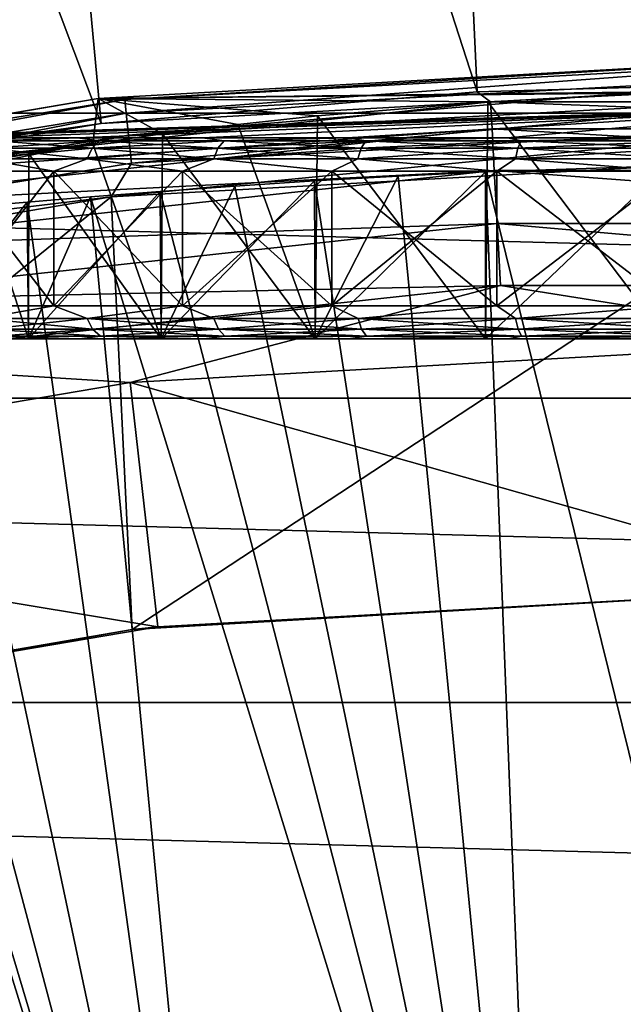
# Model space of a CAD drawing. Header units: metres. Extents: x -25 to 70, y -235 to 25.
# Tile 57 of 89: x -2.52 to -0.7, y 17.49 to 20.46. Entities that reach past the tile are written whole.
import ezdxf

# ---------------------------------------------------------------- set-up
doc = ezdxf.new("R2010")
doc.units = ezdxf.units.M
doc.layers.add('solid_10481012', color=7, linetype='CONTINUOUS')

msp = doc.modelspace()

# ---------------------------------------------------------------- linework, layer by layer
at = {"layer": 'solid_10481012'}
for points in [[(0, 20.276503, 145.241302), (0, 25.35), (-1.372493, 25.312817)], [(-1.136913, 20.244604, 145.241302), (-1.372493, 25.312817), (-2.740741, 25.201405)], [(-1.136913, 20.244604, 145.241302), (0, 20.276503, 145.241302), (-1.372493, 25.312817)], [(-2.270248, 20.149008, 145.241302), (-2.740741, 25.201405), (-4.101181, 25.01605)], [(-2.270248, 20.149008, 145.241302), (-1.136913, 20.244604, 145.241302), (-2.740741, 25.201405)], [(-3.39644, 19.990017, 145.241302), (-2.270248, 20.149008, 145.241302), (-4.101181, 25.01605)], [(-15.341186, 20.180944), (-14.226094, 20.981915), (15.341186, 20.180944)], [(-14.226094, 20.981915), (14.226094, 20.981915), (15.341186, 20.180944)], [(-2.27882, 20.225082, 146.860336), (0, 20.251656, 149.800003), (0, 20.353058, 146.860336)], [(-2.199249, 20.221762, 146.765198), (-2.27882, 20.225082, 146.860336), (0, 20.353058, 146.860336)], [(-2.199249, 20.221762, 146.765198), (0, 20.353058, 146.860336), (0, 20.341002, 146.765198)], [(-2.19476, 20.180487, 146.67865), (-2.199249, 20.221762, 146.765198), (0, 20.341002, 146.765198)], [(-2.19476, 20.180487, 146.67865), (0, 20.341002, 146.765198), (0, 20.299482, 146.67865)], [(-2.187545, 20.114143, 146.609634), (-2.19476, 20.180487, 146.67865), (0, 20.299482, 146.67865)], [(-2.187545, 20.114143, 146.609634), (0, 20.299482, 146.67865), (0, 20.232748, 146.609634)], [(-1.09599, 20.214354, 145.440598), (0, 20.276503, 145.241302), (-1.136913, 20.244604, 145.241302)], [(1.09599, 20.214354, 145.440598), (0, 20.276503, 145.241302), (-1.09599, 20.214354, 145.440598)], [(-2.27882, 20.225082, 146.860336), (-0.559879, 20.242239, 149.848587), (0, 20.251656, 149.800003)], [(-2.27882, 20.225082, 146.860336), (-4.528981, 19.842764, 146.860336), (-2.295636, 20.08816, 150.749451)], [(-4.372714, 19.86544, 146.765198), (-4.528981, 19.842764, 146.860336), (-2.27882, 20.225082, 146.860336)], [(-2.199249, 20.221762, 146.765198), (-4.372714, 19.86544, 146.765198), (-2.27882, 20.225082, 146.860336)], [(-4.363789, 19.824892, 146.67865), (-4.372714, 19.86544, 146.765198), (-2.199249, 20.221762, 146.765198)], [(-2.19476, 20.180487, 146.67865), (-4.363789, 19.824892, 146.67865), (-2.199249, 20.221762, 146.765198)], [(-2.27882, 20.225082, 146.860336), (-2.295636, 20.08816, 150.749451), (-2.084999, 20.11779, 150.556961)], [(-2.27882, 20.225082, 146.860336), (-1.104513, 20.214828, 149.993439), (-0.559879, 20.242239, 149.848587)], [(-2.27882, 20.225082, 146.860336), (-1.618328, 20.171955, 150.231583), (-1.104513, 20.214828, 149.993439)], [(-2.27882, 20.225082, 146.860336), (-1.858522, 20.145967, 150.38385), (-1.618328, 20.171955, 150.231583)], [(-2.27882, 20.225082, 146.860336), (-2.084999, 20.11779, 150.556961), (-1.858522, 20.145967, 150.38385)], [(-1.09599, 20.214354, 145.440598), (-1.136913, 20.244604, 145.241302), (-2.270248, 20.149008, 145.241302)], [(-2.178342, 20.029526, 146.565231), (-2.187545, 20.114143, 146.609634), (0, 20.232748, 146.609634)], [(-2.178342, 20.029526, 146.565231), (0, 20.232748, 146.609634), (0, 20.147633, 146.565231)], [(-0.56441, 19.5, 149.84938), (-0.559879, 20.242239, 149.848587), (-1.104513, 20.214828, 149.993439)], [(-1.09599, 20.214354, 145.440598), (-2.270248, 20.149008, 145.241302), (-3.275122, 19.97736, 145.440598)], [(-1.09599, 20.214354, 145.440598), (-3.275122, 19.97736, 145.440598), (-1.091582, 20.133047, 145.62558)], [(-3.056154, 20.105875, 153.050003), (-3.009724, 20.105875, 153.580688), (0, 20.200001, 153.050003)], [(-3.009724, 20.105875, 152.519302), (-3.056154, 20.105875, 153.050003), (0, 20.200001, 153.050003)], [(-3.009724, 20.105875, 153.580688), (-2.871845, 20.105875, 154.095261), (0, 20.200001, 153.050003)], [(-2.871845, 20.105875, 152.00473), (-3.009724, 20.105875, 152.519302), (0, 20.200001, 153.050003)], [(-2.871845, 20.105875, 154.095261), (-2.646707, 20.105875, 154.578079), (0, 20.200001, 153.050003)], [(-2.646707, 20.105875, 151.521927), (-2.871845, 20.105875, 152.00473), (0, 20.200001, 153.050003)], [(-2.646707, 20.105875, 154.578079), (-2.34115, 20.105875, 155.014465), (0, 20.200001, 153.050003)], [(-2.34115, 20.105875, 151.085541), (-2.646707, 20.105875, 151.521927), (0, 20.200001, 153.050003)], [(-2.34115, 20.105875, 155.014465), (-1.964458, 20.105875, 155.391144), (0, 20.200001, 153.050003)], [(-1.964458, 20.105875, 150.708847), (-2.34115, 20.105875, 151.085541), (0, 20.200001, 153.050003)], [(-1.964458, 20.105875, 155.391144), (-1.528077, 20.105875, 155.696701), (0, 20.200001, 153.050003)], [(-1.528077, 20.105875, 150.40329), (-1.964458, 20.105875, 150.708847), (0, 20.200001, 153.050003)], [(-1.111658, 19.5, 149.996033), (-1.104513, 20.214828, 149.993439), (-1.618328, 20.171955, 150.231583)], [(-1.528077, 20.105875, 155.696701), (-1.045266, 20.105875, 155.921844), (0, 20.200001, 153.050003)], [(-1.045266, 20.105875, 150.178162), (-1.528077, 20.105875, 150.40329), (0, 20.200001, 153.050003)], [(-0.56441, 19.5, 149.84938), (-1.104513, 20.214828, 149.993439), (-1.111658, 19.5, 149.996033)], [(-1.09599, 20.214354, 145.440598), (-1.091582, 20.133047, 145.62558), (1.091582, 20.133047, 145.62558)], [(1.09599, 20.214354, 145.440598), (-1.09599, 20.214354, 145.440598), (1.091582, 20.133047, 145.62558)], [(-1.045266, 20.105875, 155.921844), (-0.530696, 20.105875, 156.059723), (0, 20.200001, 153.050003)], [(-0.530696, 20.105875, 150.040283), (-1.045266, 20.105875, 150.178162), (0, 20.200001, 153.050003)], [(-16.41123, 19.320818), (-15.341186, 20.180944), (16.41123, 19.320818)], [(-15.341186, 20.180944), (15.341186, 20.180944), (16.41123, 19.320818)], [(-4.349443, 19.759718, 146.609634), (-4.363789, 19.824892, 146.67865), (-2.19476, 20.180487, 146.67865)], [(-2.187545, 20.114143, 146.609634), (-4.349443, 19.759718, 146.609634), (-2.19476, 20.180487, 146.67865)], [(-1.625066, 19.5, 150.235458), (-1.618328, 20.171955, 150.231583), (-1.858522, 20.145967, 150.38385)], [(-1.111658, 19.5, 149.996033), (-1.618328, 20.171955, 150.231583), (-1.625066, 19.5, 150.235458)], [(-3.275122, 19.97736, 145.440598), (-2.270248, 20.149008, 145.241302), (-3.39644, 19.990017, 145.241302)], [(-3.275122, 19.97736, 145.440598), (-3.261948, 19.897005, 145.62558), (-1.091582, 20.133047, 145.62558)], [(-1.091582, 20.133047, 145.62558), (-3.261948, 19.897005, 145.62558), (-1.084804, 20.008039, 145.784256)], [(0, 20.147633, 146.565231), (0, 20.053236, 146.550003), (-2.240177, 19.927715, 146.550003)], [(-2.178342, 20.029526, 146.565231), (0, 20.147633, 146.565231), (-2.240177, 19.927715, 146.550003)], [(-1.625066, 19.5, 150.235458), (-1.858522, 20.145967, 150.38385), (-2.084999, 20.11779, 150.556961)], [(-1.091582, 20.133047, 145.62558), (-1.084804, 20.008039, 145.784256), (1.084804, 20.008039, 145.784256)], [(1.091582, 20.133047, 145.62558), (-1.091582, 20.133047, 145.62558), (1.084804, 20.008039, 145.784256)], [(-4.331145, 19.676592, 146.565231), (-4.349443, 19.759718, 146.609634), (-2.187545, 20.114143, 146.609634)], [(-2.178342, 20.029526, 146.565231), (-4.331145, 19.676592, 146.565231), (-2.187545, 20.114143, 146.609634)], [(-2.588874, 20.096619, 154.741394), (-2.34115, 20.105875, 155.014465), (-2.646707, 20.105875, 154.578079)], [(-2.588874, 20.096619, 151.358597), (-2.646707, 20.105875, 151.521927), (-2.34115, 20.105875, 151.085541)], [(-2.275171, 20.096619, 155.14444), (-2.34115, 20.105875, 155.014465), (-2.588874, 20.096619, 154.741394)], [(-2.588874, 20.096619, 151.358597), (-2.34115, 20.105875, 151.085541), (-2.275171, 20.096619, 150.955551)], [(-2.275171, 20.096619, 155.14444), (-1.964458, 20.105875, 155.391144), (-2.34115, 20.105875, 155.014465)], [(-2.275171, 20.096619, 150.955551), (-2.34115, 20.105875, 151.085541), (-1.964458, 20.105875, 150.708847)], [(-2.089074, 19.5, 150.560364), (-2.084999, 20.11779, 150.556961), (-2.295636, 20.08816, 150.749451)], [(-1.899406, 20.096619, 155.490356), (-1.964458, 20.105875, 155.391144), (-2.275171, 20.096619, 155.14444)], [(-2.275171, 20.096619, 150.955551), (-1.964458, 20.105875, 150.708847), (-1.899406, 20.096619, 150.60965)], [(-1.625066, 19.5, 150.235458), (-2.084999, 20.11779, 150.556961), (-2.089074, 19.5, 150.560364)], [(-1.899406, 20.096619, 155.490356), (-1.528077, 20.105875, 155.696701), (-1.964458, 20.105875, 155.391144)], [(-1.899406, 20.096619, 150.60965), (-1.964458, 20.105875, 150.708847), (-1.528077, 20.105875, 150.40329)], [(-1.471831, 20.096619, 155.769699), (-1.528077, 20.105875, 155.696701), (-1.899406, 20.096619, 155.490356)], [(-1.899406, 20.096619, 150.60965), (-1.528077, 20.105875, 150.40329), (-1.471831, 20.096619, 150.330292)], [(-1.471831, 20.096619, 155.769699), (-1.045266, 20.105875, 155.921844), (-1.528077, 20.105875, 155.696701)], [(-1.471831, 20.096619, 150.330292), (-1.528077, 20.105875, 150.40329), (-1.045266, 20.105875, 150.178162)], [(-1.004109, 20.096619, 155.974869), (-1.045266, 20.105875, 155.921844), (-1.471831, 20.096619, 155.769699)], [(-1.471831, 20.096619, 150.330292), (-1.045266, 20.105875, 150.178162), (-1.004109, 20.096619, 150.125137)], [(-1.004109, 20.096619, 155.974869), (-0.530696, 20.105875, 156.059723), (-1.045266, 20.105875, 155.921844)], [(-1.004109, 20.096619, 150.125137), (-1.045266, 20.105875, 150.178162), (-0.530696, 20.105875, 150.040283)], [(-0.508996, 20.096619, 156.10025), (-0.530696, 20.105875, 156.059723), (-1.004109, 20.096619, 155.974869)], [(-1.004109, 20.096619, 150.125137), (-0.530696, 20.105875, 150.040283), (-0.508996, 20.096619, 149.999756)], [(-4.528981, 19.842764, 146.860336), (-2.488763, 20.057831, 150.959885), (-2.295636, 20.08816, 150.749451)], [(-2.297539, 20.074593, 150.934967), (-2.312355, 20.042906, 150.921326), (-2.631186, 20.042906, 151.330963)], [(-2.614327, 20.074593, 151.34198), (-2.297539, 20.074593, 150.934967), (-2.631186, 20.042906, 151.330963)], [(-2.614327, 20.074593, 154.758026), (-2.631186, 20.042906, 154.769043), (-2.312355, 20.042906, 155.17868)], [(-2.275171, 20.096619, 150.955551), (-2.297539, 20.074593, 150.934967), (-2.614327, 20.074593, 151.34198)], [(-2.588874, 20.096619, 151.358597), (-2.275171, 20.096619, 150.955551), (-2.614327, 20.074593, 151.34198)], [(-2.588874, 20.096619, 154.741394), (-2.614327, 20.074593, 154.758026), (-2.297539, 20.074593, 155.165039)], [(-2.297539, 20.074593, 155.165039), (-2.614327, 20.074593, 154.758026), (-2.312355, 20.042906, 155.17868)], [(-2.275171, 20.096619, 155.14444), (-2.588874, 20.096619, 154.741394), (-2.297539, 20.074593, 155.165039)], [(-2.089074, 19.5, 150.560364), (-2.295636, 20.08816, 150.749451), (-2.488763, 20.057831, 150.959885)], [(-1.918081, 20.074593, 150.585648), (-1.93045, 20.042906, 150.569763), (-2.312355, 20.042906, 150.921326)], [(-2.297539, 20.074593, 150.934967), (-1.918081, 20.074593, 150.585648), (-2.312355, 20.042906, 150.921326)], [(-2.297539, 20.074593, 155.165039), (-2.312355, 20.042906, 155.17868), (-1.93045, 20.042906, 155.530243)], [(-1.899406, 20.096619, 150.60965), (-1.918081, 20.074593, 150.585648), (-2.297539, 20.074593, 150.934967)], [(-2.275171, 20.096619, 150.955551), (-1.899406, 20.096619, 150.60965), (-2.297539, 20.074593, 150.934967)], [(-2.275171, 20.096619, 155.14444), (-2.297539, 20.074593, 155.165039), (-1.918081, 20.074593, 155.514343)], [(-1.918081, 20.074593, 155.514343), (-2.297539, 20.074593, 155.165039), (-1.93045, 20.042906, 155.530243)], [(-1.899406, 20.096619, 155.490356), (-2.275171, 20.096619, 155.14444), (-1.918081, 20.074593, 155.514343)], [(-1.486302, 20.074593, 150.303558), (-1.495887, 20.042906, 150.285843), (-1.93045, 20.042906, 150.569763)], [(-1.918081, 20.074593, 150.585648), (-1.486302, 20.074593, 150.303558), (-1.93045, 20.042906, 150.569763)], [(-1.918081, 20.074593, 155.514343), (-1.93045, 20.042906, 155.530243), (-1.495887, 20.042906, 155.814163)], [(-1.471831, 20.096619, 150.330292), (-1.486302, 20.074593, 150.303558), (-1.918081, 20.074593, 150.585648)], [(-1.899406, 20.096619, 150.60965), (-1.471831, 20.096619, 150.330292), (-1.918081, 20.074593, 150.585648)], [(-1.899406, 20.096619, 155.490356), (-1.918081, 20.074593, 155.514343), (-1.486302, 20.074593, 155.796448)], [(-1.486302, 20.074593, 155.796448), (-1.918081, 20.074593, 155.514343), (-1.495887, 20.042906, 155.814163)], [(-1.471831, 20.096619, 155.769699), (-1.899406, 20.096619, 155.490356), (-1.486302, 20.074593, 155.796448)], [(-1.013981, 20.074593, 150.096375), (-1.020519, 20.042906, 150.077332), (-1.495887, 20.042906, 150.285843)], [(-1.486302, 20.074593, 150.303558), (-1.013981, 20.074593, 150.096375), (-1.495887, 20.042906, 150.285843)], [(-1.486302, 20.074593, 155.796448), (-1.495887, 20.042906, 155.814163), (-1.020519, 20.042906, 156.022675)], [(-1.004109, 20.096619, 150.125137), (-1.013981, 20.074593, 150.096375), (-1.486302, 20.074593, 150.303558)], [(-1.471831, 20.096619, 150.330292), (-1.004109, 20.096619, 150.125137), (-1.486302, 20.074593, 150.303558)], [(-1.471831, 20.096619, 155.769699), (-1.486302, 20.074593, 155.796448), (-1.013981, 20.074593, 156.003632)], [(-1.013981, 20.074593, 156.003632), (-1.486302, 20.074593, 155.796448), (-1.020519, 20.042906, 156.022675)], [(-1.004109, 20.096619, 155.974869), (-1.471831, 20.096619, 155.769699), (-1.013981, 20.074593, 156.003632)], [(-0.514001, 20.074593, 149.969757), (-0.517315, 20.042906, 149.949905), (-1.020519, 20.042906, 150.077332)], [(-1.013981, 20.074593, 150.096375), (-0.514001, 20.074593, 149.969757), (-1.020519, 20.042906, 150.077332)], [(-1.013981, 20.074593, 156.003632), (-1.020519, 20.042906, 156.022675), (-0.517315, 20.042906, 156.150101)], [(-0.508996, 20.096619, 149.999756), (-0.514001, 20.074593, 149.969757), (-1.013981, 20.074593, 150.096375)], [(-1.004109, 20.096619, 150.125137), (-0.508996, 20.096619, 149.999756), (-1.013981, 20.074593, 150.096375)], [(-1.004109, 20.096619, 155.974869), (-1.013981, 20.074593, 156.003632), (-0.514001, 20.074593, 156.130234)], [(-0.514001, 20.074593, 156.130234), (-1.013981, 20.074593, 156.003632), (-0.517315, 20.042906, 156.150101)], [(-0.508996, 20.096619, 156.10025), (-1.004109, 20.096619, 155.974869), (-0.514001, 20.074593, 156.130234)], [(-4.528981, 19.842764, 146.860336), (-2.662611, 20.027617, 151.186401), (-2.488763, 20.057831, 150.959885)], [(-2.631186, 20.042906, 151.330963), (-2.41304, 20.006065, 151.025223), (-2.72798, 20.006065, 151.475006)], [(-2.631186, 20.042906, 154.769043), (-2.72798, 20.006065, 154.625), (-2.41304, 20.006065, 155.074783)], [(-2.489631, 19.5, 150.960922), (-2.488763, 20.057831, 150.959885), (-2.662611, 20.027617, 151.186401)], [(-2.631186, 20.042906, 151.330963), (-2.312355, 20.042906, 150.921326), (-2.41304, 20.006065, 151.025223)], [(-2.312355, 20.042906, 155.17868), (-2.631186, 20.042906, 154.769043), (-2.41304, 20.006065, 155.074783)], [(-2.089074, 19.5, 150.560364), (-2.488763, 20.057831, 150.959885), (-2.489631, 19.5, 150.960922)], [(-2.312355, 20.042906, 150.921326), (-2.024781, 20.006065, 150.636963), (-2.41304, 20.006065, 151.025223)], [(-2.312355, 20.042906, 155.17868), (-2.41304, 20.006065, 155.074783), (-2.024781, 20.006065, 155.463043)], [(-2.312355, 20.042906, 150.921326), (-1.93045, 20.042906, 150.569763), (-2.024781, 20.006065, 150.636963)], [(-1.93045, 20.042906, 155.530243), (-2.312355, 20.042906, 155.17868), (-2.024781, 20.006065, 155.463043)], [(-2.240177, 19.927715, 146.550003), (0, 20.053236, 146.550003), (-2.176767, 18.623219, 146.550003)], [(0, 20.053236, 146.550003), (0, 18.75, 146.550003), (-2.176767, 18.623219, 146.550003)], [(-1.93045, 20.042906, 150.569763), (-1.575, 20.006065, 150.322021), (-2.024781, 20.006065, 150.636963)], [(-1.93045, 20.042906, 155.530243), (-2.024781, 20.006065, 155.463043), (-1.575, 20.006065, 155.777985)], [(-1.93045, 20.042906, 150.569763), (-1.495887, 20.042906, 150.285843), (-1.575, 20.006065, 150.322021)], [(-1.495887, 20.042906, 155.814163), (-1.93045, 20.042906, 155.530243), (-1.575, 20.006065, 155.777985)], [(-1.495887, 20.042906, 150.285843), (-1.077363, 20.006065, 150.089966), (-1.575, 20.006065, 150.322021)], [(-1.495887, 20.042906, 155.814163), (-1.575, 20.006065, 155.777985), (-1.077363, 20.006065, 156.010025)], [(-1.495887, 20.042906, 150.285843), (-1.020519, 20.042906, 150.077332), (-1.077363, 20.006065, 150.089966)], [(-1.020519, 20.042906, 156.022675), (-1.495887, 20.042906, 155.814163), (-1.077363, 20.006065, 156.010025)], [(-1.020519, 20.042906, 150.077332), (-0.546992, 20.006065, 149.947861), (-1.077363, 20.006065, 150.089966)], [(-1.020519, 20.042906, 156.022675), (-1.077363, 20.006065, 156.010025), (-0.546992, 20.006065, 156.152145)], [(-1.020519, 20.042906, 150.077332), (-0.517315, 20.042906, 149.949905), (-0.546992, 20.006065, 149.947861)], [(-0.517315, 20.042906, 156.150101), (-1.020519, 20.042906, 156.022675), (-0.546992, 20.006065, 156.152145)], [(-2.178342, 20.029526, 146.565231), (-2.240177, 19.927715, 146.550003), (-4.331145, 19.676592, 146.565231)], [(-2.489631, 19.5, 150.960922), (-2.662611, 20.027617, 151.186401), (-2.814544, 19.5, 151.424927)], [(-0.564043, 20.021196, 156.250687), (-1.111791, 20.003328, 156.103912), (0, 15.503139, 287.459015)], [(-1.111658, 19.5, 156.103973), (-1.111791, 20.003328, 156.103912), (-0.564043, 20.021196, 156.250687)], [(-1.111658, 19.5, 156.103973), (-0.564043, 20.021196, 156.250687), (-0.56441, 19.5, 156.25061)], [(-3.261948, 19.897005, 145.62558), (-3.241695, 19.773462, 145.784256), (-1.084804, 20.008039, 145.784256)], [(-1.084804, 20.008039, 145.784256), (-3.241695, 19.773462, 145.784256), (-1.07609, 19.847311, 145.906494)], [(-2.72798, 20.006065, 154.625), (-2.72798, 19.6, 154.625), (-2.41304, 19.6, 155.074783)], [(-2.41304, 20.006065, 155.074783), (-2.72798, 20.006065, 154.625), (-2.41304, 19.6, 155.074783)], [(-2.41304, 20.006065, 151.025223), (-2.41304, 19.6, 151.025223), (-2.72798, 19.6, 151.475006)], [(-2.72798, 20.006065, 151.475006), (-2.41304, 20.006065, 151.025223), (-2.72798, 19.6, 151.475006)], [(-2.41304, 20.006065, 155.074783), (-2.41304, 19.6, 155.074783), (-2.024781, 19.6, 155.463043)], [(-2.024781, 20.006065, 155.463043), (-2.41304, 20.006065, 155.074783), (-2.024781, 19.6, 155.463043)], [(-2.024781, 20.006065, 150.636963), (-2.024781, 19.6, 150.636963), (-2.41304, 19.6, 151.025223)], [(-2.41304, 20.006065, 151.025223), (-2.024781, 20.006065, 150.636963), (-2.41304, 19.6, 151.025223)], [(-2.024781, 20.006065, 155.463043), (-2.024781, 19.6, 155.463043), (-1.575, 19.6, 155.777985)], [(-1.575, 20.006065, 155.777985), (-2.024781, 20.006065, 155.463043), (-1.575, 19.6, 155.777985)], [(-1.575, 20.006065, 150.322021), (-1.575, 19.6, 150.322021), (-2.024781, 19.6, 150.636963)], [(-2.024781, 20.006065, 150.636963), (-1.575, 20.006065, 150.322021), (-2.024781, 19.6, 150.636963)], [(-0.933872, 15.474991, 287.458893), (-1.374477, 19.990763, 155.995056), (-1.626919, 19.976357, 155.86348)], [(-1.625066, 19.5, 155.864548), (-1.626919, 19.976357, 155.86348), (-1.374477, 19.990763, 155.995056)], [(-1.625066, 19.5, 155.864548), (-1.374477, 19.990763, 155.995056), (-1.111791, 20.003328, 156.103912)], [(-1.625066, 19.5, 155.864548), (-1.111791, 20.003328, 156.103912), (-1.111658, 19.5, 156.103973)], [(-1.575, 20.006065, 155.777985), (-1.575, 19.6, 155.777985), (-1.077363, 19.6, 156.010025)], [(-1.077363, 20.006065, 156.010025), (-1.575, 20.006065, 155.777985), (-1.077363, 19.6, 156.010025)], [(-1.077363, 20.006065, 150.089966), (-1.077363, 19.6, 150.089966), (-1.575, 19.6, 150.322021)], [(-1.575, 20.006065, 150.322021), (-1.077363, 20.006065, 150.089966), (-1.575, 19.6, 150.322021)], [(-0.933872, 15.474991, 287.458893), (-1.111791, 20.003328, 156.103912), (-1.374477, 19.990763, 155.995056)], [(-0.933872, 15.474991, 287.458893), (0, 15.503139, 287.459015), (-1.111791, 20.003328, 156.103912)], [(-1.084804, 20.008039, 145.784256), (-1.07609, 19.847311, 145.906494), (1.07609, 19.847311, 145.906494)], [(1.084804, 20.008039, 145.784256), (-1.084804, 20.008039, 145.784256), (1.07609, 19.847311, 145.906494)], [(-1.077363, 20.006065, 156.010025), (-1.077363, 19.6, 156.010025), (-0.546992, 19.6, 156.152145)], [(-0.546992, 20.006065, 156.152145), (-1.077363, 20.006065, 156.010025), (-0.546992, 19.6, 156.152145)], [(-0.546992, 20.006065, 149.947861), (-0.546992, 19.6, 149.947861), (-1.077363, 19.6, 150.089966)], [(-1.077363, 20.006065, 150.089966), (-0.546992, 20.006065, 149.947861), (-1.077363, 19.6, 150.089966)], [(-0.933872, 15.474991, 287.458893), (-1.867005, 19.960657, 155.71022), (-2.092762, 19.944281, 155.53653)], [(-2.089074, 19.5, 155.539627), (-2.092762, 19.944281, 155.53653), (-1.867005, 19.960657, 155.71022)], [(-2.089074, 19.5, 155.539627), (-1.867005, 19.960657, 155.71022), (-1.626919, 19.976357, 155.86348)], [(-2.089074, 19.5, 155.539627), (-1.626919, 19.976357, 155.86348), (-1.625066, 19.5, 155.864548)], [(-0.933872, 15.474991, 287.458893), (-1.626919, 19.976357, 155.86348), (-1.867005, 19.960657, 155.71022)], [(-4.458097, 19.551409, 146.550003), (-2.240177, 19.927715, 146.550003), (-4.32412, 18.244574, 146.550003)], [(-4.331145, 19.676592, 146.565231), (-2.240177, 19.927715, 146.550003), (-4.458097, 19.551409, 146.550003)], [(-2.240177, 19.927715, 146.550003), (-2.176767, 18.623219, 146.550003), (-4.32412, 18.244574, 146.550003)], [(-1.86553, 15.390486, 287.459045), (-2.302212, 19.927874, 155.343979), (-2.493763, 19.912104, 155.13414)], [(-2.489631, 19.5, 155.139069), (-2.493763, 19.912104, 155.13414), (-2.302212, 19.927874, 155.343979)], [(-2.489631, 19.5, 155.139069), (-2.302212, 19.927874, 155.343979), (-2.092762, 19.944281, 155.53653)], [(-2.489631, 19.5, 155.139069), (-2.092762, 19.944281, 155.53653), (-2.089074, 19.5, 155.539627)], [(-0.933872, 15.474991, 287.458893), (-2.092762, 19.944281, 155.53653), (-2.302212, 19.927874, 155.343979)], [(-1.86553, 15.390486, 287.459045), (-0.933872, 15.474991, 287.458893), (-2.302212, 19.927874, 155.343979)], [(-1.86553, 15.390486, 287.459045), (-2.493763, 19.912104, 155.13414), (-2.817591, 19.885048, 154.669785)], [(-2.814544, 19.5, 154.675064), (-2.817591, 19.885048, 154.669785), (-2.493763, 19.912104, 155.13414)], [(-2.814544, 19.5, 154.675064), (-2.493763, 19.912104, 155.13414), (-2.489631, 19.5, 155.139069)], [(-1.86553, 15.390486, 287.459045), (-3.200663, 19.863878, 153.614136), (-3.249999, 19.875484, 153.052887)], [(-2.791006, 15.249826, 287.459381), (-1.86553, 15.390486, 287.459045), (-3.249999, 19.875484, 153.052887)], [(-1.86553, 15.390486, 287.459045), (-3.055262, 19.867779, 154.158096), (-3.200663, 19.863878, 153.614136)], [(-1.86553, 15.390486, 287.459045), (-2.817591, 19.885048, 154.669785), (-3.055262, 19.867779, 154.158096)], [(-3.241695, 19.773462, 145.784256), (-3.215654, 19.61462, 145.906494), (-1.07609, 19.847311, 145.906494)], [(-1.07609, 19.847311, 145.906494), (-3.215654, 19.61462, 145.906494), (-1.065995, 19.661121, 145.984497)], [(-1.07609, 19.847311, 145.906494), (-1.065995, 19.661121, 145.984497), (1.065995, 19.661121, 145.984497)], [(1.07609, 19.847311, 145.906494), (-1.07609, 19.847311, 145.906494), (1.065995, 19.661121, 145.984497)], [(-3.215654, 19.61462, 145.906494), (-3.185487, 19.430613, 145.984497), (-1.065995, 19.661121, 145.984497)], [(-1.065995, 19.661121, 145.984497), (-3.185487, 19.430613, 145.984497), (-2.182294, 19.368397, 146.013245)], [(-1.065995, 19.661121, 145.984497), (-2.182294, 19.368397, 146.013245), (0, 19.490952, 146.013245)], [(1.065995, 19.661121, 145.984497), (-1.065995, 19.661121, 145.984497), (0, 19.490952, 146.013245)], [(-2.630727, 19.561804, 154.768738), (-2.41304, 19.6, 155.074783), (-2.72798, 19.6, 154.625)], [(-2.630727, 19.561804, 151.331253), (-2.72798, 19.6, 151.475006), (-2.41304, 19.6, 151.025223)], [(-2.311952, 19.561804, 155.178299), (-2.41304, 19.6, 155.074783), (-2.630727, 19.561804, 154.768738)], [(-2.630727, 19.561804, 151.331253), (-2.41304, 19.6, 151.025223), (-2.311952, 19.561804, 150.921692)], [(-2.311952, 19.561804, 155.178299), (-2.024781, 19.6, 155.463043), (-2.41304, 19.6, 155.074783)], [(-2.311952, 19.561804, 150.921692), (-2.41304, 19.6, 151.025223), (-2.024781, 19.6, 150.636963)], [(-1.930113, 19.561804, 155.529816), (-2.024781, 19.6, 155.463043), (-2.311952, 19.561804, 155.178299)], [(-2.311952, 19.561804, 150.921692), (-2.024781, 19.6, 150.636963), (-1.930113, 19.561804, 150.57019)], [(-1.930113, 19.561804, 155.529816), (-1.575, 19.6, 155.777985), (-2.024781, 19.6, 155.463043)], [(-1.930113, 19.561804, 150.57019), (-2.024781, 19.6, 150.636963), (-1.575, 19.6, 150.322021)], [(-1.495626, 19.561804, 155.813675), (-1.575, 19.6, 155.777985), (-1.930113, 19.561804, 155.529816)], [(-1.930113, 19.561804, 150.57019), (-1.575, 19.6, 150.322021), (-1.495626, 19.561804, 150.286331)], [(-1.495626, 19.561804, 155.813675), (-1.077363, 19.6, 156.010025), (-1.575, 19.6, 155.777985)], [(-1.495626, 19.561804, 150.286331), (-1.575, 19.6, 150.322021), (-1.077363, 19.6, 150.089966)], [(-1.020341, 19.561804, 156.022156), (-1.077363, 19.6, 156.010025), (-1.495626, 19.561804, 155.813675)], [(-1.495626, 19.561804, 150.286331), (-1.077363, 19.6, 150.089966), (-1.020341, 19.561804, 150.07785)], [(-1.020341, 19.561804, 156.022156), (-0.546992, 19.6, 156.152145), (-1.077363, 19.6, 156.010025)], [(-1.020341, 19.561804, 150.07785), (-1.077363, 19.6, 150.089966), (-0.546992, 19.6, 149.947861)], [(-0.517225, 19.561804, 156.149567), (-0.546992, 19.6, 156.152145), (-1.020341, 19.561804, 156.022156)], [(-1.020341, 19.561804, 150.07785), (-0.546992, 19.6, 149.947861), (-0.517225, 19.561804, 149.950439)], [(-2.630727, 19.561804, 151.331253), (-2.311952, 19.561804, 150.921692), (-2.612578, 19.529318, 151.343124)], [(-2.630727, 19.561804, 154.768738), (-2.612578, 19.529318, 154.756882), (-2.296002, 19.529318, 155.16362)], [(-2.311952, 19.561804, 155.178299), (-2.630727, 19.561804, 154.768738), (-2.296002, 19.529318, 155.16362)], [(-2.311952, 19.561804, 150.921692), (-2.296002, 19.529318, 150.936386), (-2.612578, 19.529318, 151.343124)], [(-2.311952, 19.561804, 150.921692), (-1.930113, 19.561804, 150.57019), (-2.296002, 19.529318, 150.936386)], [(-2.311952, 19.561804, 155.178299), (-2.296002, 19.529318, 155.16362), (-1.916797, 19.529318, 155.512695)], [(-1.930113, 19.561804, 155.529816), (-2.311952, 19.561804, 155.178299), (-1.916797, 19.529318, 155.512695)], [(-1.930113, 19.561804, 150.57019), (-1.916797, 19.529318, 150.587296), (-2.296002, 19.529318, 150.936386)], [(-1.930113, 19.561804, 150.57019), (-1.495626, 19.561804, 150.286331), (-1.916797, 19.529318, 150.587296)], [(-1.930113, 19.561804, 155.529816), (-1.916797, 19.529318, 155.512695), (-1.485307, 19.529318, 155.794601)], [(-1.495626, 19.561804, 155.813675), (-1.930113, 19.561804, 155.529816), (-1.485307, 19.529318, 155.794601)], [(-1.495626, 19.561804, 150.286331), (-1.485307, 19.529318, 150.305389), (-1.916797, 19.529318, 150.587296)], [(-1.495626, 19.561804, 150.286331), (-1.020341, 19.561804, 150.07785), (-1.485307, 19.529318, 150.305389)], [(-1.495626, 19.561804, 155.813675), (-1.485307, 19.529318, 155.794601), (-1.013302, 19.529318, 156.001648)], [(-1.020341, 19.561804, 156.022156), (-1.495626, 19.561804, 155.813675), (-1.013302, 19.529318, 156.001648)], [(-1.020341, 19.561804, 150.07785), (-1.013302, 19.529318, 150.098358), (-1.485307, 19.529318, 150.305389)], [(-1.020341, 19.561804, 150.07785), (-0.517225, 19.561804, 149.950439), (-1.013302, 19.529318, 150.098358)], [(-1.020341, 19.561804, 156.022156), (-1.013302, 19.529318, 156.001648), (-0.513657, 19.529318, 156.128174)], [(-0.517225, 19.561804, 156.149567), (-1.020341, 19.561804, 156.022156), (-0.513657, 19.529318, 156.128174)], [(-0.517225, 19.561804, 149.950439), (-0.513657, 19.529318, 149.971817), (-1.013302, 19.529318, 150.098358)], [(-2.585395, 19.507612, 151.36087), (-2.336432, 19.5, 151.089493), (-2.64138, 19.5, 151.525009)], [(-2.585395, 19.507612, 154.73912), (-2.64138, 19.5, 154.574997), (-2.336432, 19.5, 155.010498)], [(-2.612578, 19.529318, 151.343124), (-2.296002, 19.529318, 150.936386), (-2.585395, 19.507612, 151.36087)], [(-2.612578, 19.529318, 154.756882), (-2.585395, 19.507612, 154.73912), (-2.272113, 19.507612, 155.141632)], [(-2.296002, 19.529318, 155.16362), (-2.612578, 19.529318, 154.756882), (-2.272113, 19.507612, 155.141632)], [(-2.296002, 19.529318, 150.936386), (-2.272113, 19.507612, 150.958374), (-2.585395, 19.507612, 151.36087)], [(-2.585395, 19.507612, 151.36087), (-2.272113, 19.507612, 150.958374), (-2.336432, 19.5, 151.089493)], [(-2.272113, 19.507612, 155.141632), (-2.585395, 19.507612, 154.73912), (-2.336432, 19.5, 155.010498)], [(-2.272113, 19.507612, 150.958374), (-1.960498, 19.5, 150.713562), (-2.336432, 19.5, 151.089493)], [(-2.272113, 19.507612, 155.141632), (-2.336432, 19.5, 155.010498), (-1.960498, 19.5, 155.386444)], [(-2.296002, 19.529318, 150.936386), (-1.916797, 19.529318, 150.587296), (-2.272113, 19.507612, 150.958374)], [(-2.296002, 19.529318, 155.16362), (-2.272113, 19.507612, 155.141632), (-1.896854, 19.507612, 155.487076)], [(-1.916797, 19.529318, 155.512695), (-2.296002, 19.529318, 155.16362), (-1.896854, 19.507612, 155.487076)], [(-1.916797, 19.529318, 150.587296), (-1.896854, 19.507612, 150.612915), (-2.272113, 19.507612, 150.958374)], [(-2.272113, 19.507612, 150.958374), (-1.896854, 19.507612, 150.612915), (-1.960498, 19.5, 150.713562)], [(-1.896854, 19.507612, 155.487076), (-2.272113, 19.507612, 155.141632), (-1.960498, 19.5, 155.386444)], [(-1.896854, 19.507612, 150.612915), (-1.525006, 19.5, 150.40863), (-1.960498, 19.5, 150.713562)], [(-1.896854, 19.507612, 155.487076), (-1.960498, 19.5, 155.386444), (-1.525006, 19.5, 155.691376)], [(-1.916797, 19.529318, 150.587296), (-1.485307, 19.529318, 150.305389), (-1.896854, 19.507612, 150.612915)], [(-1.916797, 19.529318, 155.512695), (-1.896854, 19.507612, 155.487076), (-1.469853, 19.507612, 155.766052)], [(-1.485307, 19.529318, 155.794601), (-1.916797, 19.529318, 155.512695), (-1.469853, 19.507612, 155.766052)], [(-1.485307, 19.529318, 150.305389), (-1.469853, 19.507612, 150.333954), (-1.896854, 19.507612, 150.612915)], [(-1.896854, 19.507612, 150.612915), (-1.469853, 19.507612, 150.333954), (-1.525006, 19.5, 150.40863)], [(-1.469853, 19.507612, 155.766052), (-1.896854, 19.507612, 155.487076), (-1.525006, 19.5, 155.691376)], [(-1.469853, 19.507612, 150.333954), (-1.043163, 19.5, 150.183945), (-1.525006, 19.5, 150.40863)], [(-1.469853, 19.507612, 155.766052), (-1.525006, 19.5, 155.691376), (-1.043163, 19.5, 155.916061)], [(-1.485307, 19.529318, 150.305389), (-1.013302, 19.529318, 150.098358), (-1.469853, 19.507612, 150.333954)], [(-1.485307, 19.529318, 155.794601), (-1.469853, 19.507612, 155.766052), (-1.002759, 19.507612, 155.970932)], [(-1.013302, 19.529318, 156.001648), (-1.485307, 19.529318, 155.794601), (-1.002759, 19.507612, 155.970932)], [(-1.013302, 19.529318, 150.098358), (-1.002759, 19.507612, 150.129059), (-1.469853, 19.507612, 150.333954)], [(-1.469853, 19.507612, 150.333954), (-1.002759, 19.507612, 150.129059), (-1.043163, 19.5, 150.183945)], [(-1.002759, 19.507612, 155.970932), (-1.469853, 19.507612, 155.766052), (-1.043163, 19.5, 155.916061)], [(-1.002759, 19.507612, 150.129059), (-0.52962, 19.5, 150.046341), (-1.043163, 19.5, 150.183945)], [(-1.002759, 19.507612, 155.970932), (-1.043163, 19.5, 155.916061), (-0.52962, 19.5, 156.053665)], [(-1.013302, 19.529318, 150.098358), (-0.513657, 19.529318, 149.971817), (-1.002759, 19.507612, 150.129059)], [(-1.013302, 19.529318, 156.001648), (-1.002759, 19.507612, 155.970932), (-0.508312, 19.507612, 156.096146)], [(-0.513657, 19.529318, 156.128174), (-1.013302, 19.529318, 156.001648), (-0.508312, 19.507612, 156.096146)], [(-0.513657, 19.529318, 149.971817), (-0.508312, 19.507612, 150.003845), (-1.002759, 19.507612, 150.129059)], [(-1.002759, 19.507612, 150.129059), (-0.508312, 19.507612, 150.003845), (-0.52962, 19.5, 150.046341)], [(-0.508312, 19.507612, 156.096146), (-1.002759, 19.507612, 155.970932), (-0.52962, 19.5, 156.053665)], [(-2.64138, 19.5, 154.574997), (-2.814544, 19.5, 154.675064), (-2.489631, 19.5, 155.139069)], [(-2.64138, 19.5, 151.525009), (-2.489631, 19.5, 150.960922), (-2.814544, 19.5, 151.424927)], [(-2.336432, 19.5, 155.010498), (-2.64138, 19.5, 154.574997), (-2.489631, 19.5, 155.139069)], [(-2.64138, 19.5, 151.525009), (-2.336432, 19.5, 151.089493), (-2.489631, 19.5, 150.960922)], [(-2.336432, 19.5, 155.010498), (-2.489631, 19.5, 155.139069), (-2.089074, 19.5, 155.539627)], [(-2.336432, 19.5, 151.089493), (-2.089074, 19.5, 150.560364), (-2.489631, 19.5, 150.960922)], [(-1.960498, 19.5, 155.386444), (-2.336432, 19.5, 155.010498), (-2.089074, 19.5, 155.539627)], [(-2.336432, 19.5, 151.089493), (-1.960498, 19.5, 150.713562), (-2.089074, 19.5, 150.560364)], [(0, 18.75, 146.026184), (0, 19.490952, 146.013245), (-2.182294, 19.368397, 146.013245)], [(-1.960498, 19.5, 155.386444), (-2.089074, 19.5, 155.539627), (-1.625066, 19.5, 155.864548)], [(-1.960498, 19.5, 150.713562), (-1.625066, 19.5, 150.235458), (-2.089074, 19.5, 150.560364)], [(-1.525006, 19.5, 155.691376), (-1.960498, 19.5, 155.386444), (-1.625066, 19.5, 155.864548)], [(-1.960498, 19.5, 150.713562), (-1.525006, 19.5, 150.40863), (-1.625066, 19.5, 150.235458)], [(-1.525006, 19.5, 155.691376), (-1.625066, 19.5, 155.864548), (-1.111658, 19.5, 156.103973)], [(-1.525006, 19.5, 150.40863), (-1.111658, 19.5, 149.996033), (-1.625066, 19.5, 150.235458)], [(-1.043163, 19.5, 155.916061), (-1.525006, 19.5, 155.691376), (-1.111658, 19.5, 156.103973)], [(-1.525006, 19.5, 150.40863), (-1.043163, 19.5, 150.183945), (-1.111658, 19.5, 149.996033)], [(-1.043163, 19.5, 155.916061), (-1.111658, 19.5, 156.103973), (-0.56441, 19.5, 156.25061)], [(-1.043163, 19.5, 150.183945), (-0.56441, 19.5, 149.84938), (-1.111658, 19.5, 149.996033)], [(-0.52962, 19.5, 156.053665), (-1.043163, 19.5, 155.916061), (-0.56441, 19.5, 156.25061)], [(-1.043163, 19.5, 150.183945), (-0.52962, 19.5, 150.046341), (-0.56441, 19.5, 149.84938)], [(-3.185487, 19.430613, 145.984497), (-4.337145, 19.002274, 146.013245), (-2.182294, 19.368397, 146.013245)], [(-2.099334, 18.632105, 146.026184), (-2.182294, 19.368397, 146.013245), (-4.337145, 19.002274, 146.013245)], [(-2.099334, 18.632105, 146.026184), (0, 18.75, 146.026184), (-2.182294, 19.368397, 146.013245)], [(-17.433207, 18.403959), (-16.41123, 19.320818), (17.433207, 18.403959)], [(-16.41123, 19.320818), (16.41123, 19.320818), (17.433207, 18.403959)], [(-4.172267, 18.279898, 146.026184), (-2.099334, 18.632105, 146.026184), (-4.337145, 19.002274, 146.013245)], [(-2.176767, 18.623219, 146.550003), (0, 18.75, 146.550003), (-2.099334, 18.632105, 146.026184)], [(0, 18.75, 146.550003), (0, 18.75, 146.026184), (-2.099334, 18.632105, 146.026184)], [(-4.32412, 18.244574, 146.550003), (-2.176767, 18.623219, 146.550003), (-4.172267, 18.279898, 146.026184)], [(-2.176767, 18.623219, 146.550003), (-2.099334, 18.632105, 146.026184), (-4.172267, 18.279898, 146.026184)], [(-18.403963, 17.433207), (-17.433207, 18.403959), (18.403963, 17.433207)], [(-17.433207, 18.403959), (17.433207, 18.403959), (18.403963, 17.433207)]]:
    msp.add_3dface(points, dxfattribs=at)

doc.saveas('drawing.dxf')
